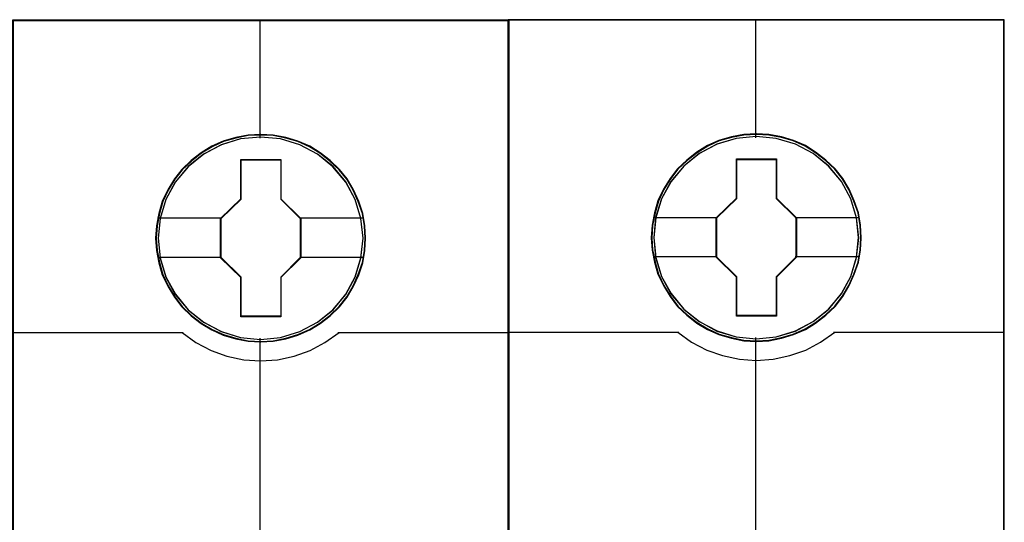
# Model space of a CAD drawing. Header units: millimetres. Extents: x 18084 to 52399, y 38174 to 56392.
# Tile 79 of 250: x 25417 to 25453, y 50642 to 50660. Entities that reach past the tile are written whole.
import ezdxf

# ---------------------------------------------------------------- set-up
doc = ezdxf.new("R2010")
doc.units = ezdxf.units.MM
doc.header["$LTSCALE"] = 100
doc.layers.add('45', color=7, linetype='Continuous')

msp = doc.modelspace()

# ---------------------------------------------------------------- linework, layer by layer
at = {"layer": '45', "color": 7}
for points in [[(25434.819, 50659.997), (25416.829, 50659.997), (25416.829, 50578.229), (25434.819, 50578.229), (25434.819, 50659.997)], [(25434.799, 50659.977), (25416.849, 50659.977), (25416.849, 50578.247), (25434.799, 50578.247), (25434.799, 50659.977)], [(25452.788, 50660.017), (25434.799, 50660.017), (25434.799, 50578.249), (25452.788, 50578.249), (25452.788, 50660.017)], [(25452.768, 50659.997), (25434.819, 50659.997), (25434.819, 50578.267), (25452.768, 50578.267), (25452.768, 50659.997)], [(25429.631, 50652.092), (25429.609, 50652.543), (25429.536, 50652.995), (25429.38, 50653.431), (25429.196, 50653.849), (25428.961, 50654.241), (25428.682, 50654.588), (25428.347, 50654.907), (25427.979, 50655.188), (25427.61, 50655.431), (25427.175, 50655.618), (25426.739, 50655.745), (25426.282, 50655.833), (25425.83, 50655.855), (25425.372, 50655.833), (25424.925, 50655.745), (25424.473, 50655.618), (25424.06, 50655.431), (25423.669, 50655.188), (25423.306, 50654.907), (25422.966, 50654.588), (25422.703, 50654.241), (25422.458, 50653.849), (25422.257, 50653.431), (25422.139, 50652.995), (25422.05, 50652.543), (25422.017, 50652.092), (25422.05, 50651.645), (25422.139, 50651.205), (25422.257, 50650.769), (25422.458, 50650.356), (25422.703, 50649.959), (25422.966, 50649.601), (25423.306, 50649.281), (25423.669, 50649), (25424.06, 50648.769), (25424.473, 50648.582), (25424.925, 50648.449), (25425.372, 50648.356), (25425.83, 50648.334), (25426.282, 50648.356), (25426.739, 50648.449), (25427.175, 50648.582), (25427.61, 50648.769), (25427.979, 50649), (25428.347, 50649.281), (25428.682, 50649.601), (25428.961, 50649.959), (25429.196, 50650.356), (25429.38, 50650.769), (25429.536, 50651.205), (25429.609, 50651.645), (25429.631, 50652.092)], [(25429.631, 50652.092), (25429.609, 50652.543), (25429.536, 50652.995), (25429.38, 50653.431), (25429.196, 50653.849), (25428.961, 50654.241), (25428.682, 50654.588), (25428.347, 50654.907), (25427.979, 50655.188), (25427.61, 50655.431), (25427.175, 50655.618), (25426.739, 50655.745), (25426.282, 50655.833), (25425.83, 50655.855), (25425.372, 50655.833), (25424.925, 50655.745), (25424.473, 50655.618), (25424.06, 50655.431), (25423.669, 50655.188), (25423.306, 50654.907), (25422.966, 50654.588), (25422.703, 50654.241), (25422.458, 50653.849), (25422.257, 50653.431), (25422.139, 50652.995), (25422.05, 50652.543), (25422.017, 50652.092), (25422.05, 50651.645), (25422.139, 50651.205), (25422.257, 50650.769), (25422.458, 50650.356), (25422.703, 50649.959), (25422.966, 50649.601), (25423.306, 50649.281), (25423.669, 50649), (25424.06, 50648.769), (25424.473, 50648.582), (25424.925, 50648.449), (25425.372, 50648.356), (25425.83, 50648.334), (25426.282, 50648.356), (25426.739, 50648.449), (25427.175, 50648.582), (25427.61, 50648.769), (25427.979, 50649), (25428.347, 50649.281), (25428.682, 50649.601), (25428.961, 50649.959), (25429.196, 50650.356), (25429.38, 50650.769), (25429.536, 50651.205), (25429.609, 50651.645), (25429.631, 50652.092)], [(25447.601, 50652.111), (25447.578, 50652.563), (25447.506, 50653.015), (25447.349, 50653.45), (25447.165, 50653.869), (25446.931, 50654.26), (25446.652, 50654.608), (25446.317, 50654.927), (25445.948, 50655.208), (25445.58, 50655.451), (25445.144, 50655.638), (25444.709, 50655.765), (25444.251, 50655.853), (25443.799, 50655.875), (25443.341, 50655.853), (25442.895, 50655.765), (25442.442, 50655.638), (25442.029, 50655.451), (25441.639, 50655.208), (25441.276, 50654.927), (25440.935, 50654.608), (25440.673, 50654.26), (25440.427, 50653.869), (25440.226, 50653.45), (25440.109, 50653.015), (25440.02, 50652.563), (25439.986, 50652.111), (25440.02, 50651.665), (25440.109, 50651.224), (25440.226, 50650.789), (25440.427, 50650.376), (25440.673, 50649.979), (25440.935, 50649.621), (25441.276, 50649.301), (25441.639, 50649.02), (25442.029, 50648.789), (25442.442, 50648.602), (25442.895, 50648.469), (25443.341, 50648.376), (25443.799, 50648.354), (25444.251, 50648.376), (25444.709, 50648.469), (25445.144, 50648.602), (25445.58, 50648.789), (25445.948, 50649.02), (25446.317, 50649.301), (25446.652, 50649.621), (25446.931, 50649.979), (25447.165, 50650.376), (25447.349, 50650.789), (25447.506, 50651.224), (25447.578, 50651.665), (25447.601, 50652.111)], [(25447.601, 50652.111), (25447.578, 50652.563), (25447.506, 50653.015), (25447.349, 50653.45), (25447.165, 50653.869), (25446.931, 50654.26), (25446.652, 50654.608), (25446.317, 50654.927), (25445.948, 50655.208), (25445.58, 50655.451), (25445.144, 50655.638), (25444.709, 50655.765), (25444.251, 50655.853), (25443.799, 50655.875), (25443.341, 50655.853), (25442.895, 50655.765), (25442.442, 50655.638), (25442.029, 50655.451), (25441.639, 50655.208), (25441.276, 50654.927), (25440.935, 50654.608), (25440.673, 50654.26), (25440.427, 50653.869), (25440.226, 50653.45), (25440.109, 50653.015), (25440.02, 50652.563), (25439.986, 50652.111), (25440.02, 50651.665), (25440.109, 50651.224), (25440.226, 50650.789), (25440.427, 50650.376), (25440.673, 50649.979), (25440.935, 50649.621), (25441.276, 50649.301), (25441.639, 50649.02), (25442.029, 50648.789), (25442.442, 50648.602), (25442.895, 50648.469), (25443.341, 50648.376), (25443.799, 50648.354), (25444.251, 50648.376), (25444.709, 50648.469), (25445.144, 50648.602), (25445.58, 50648.789), (25445.948, 50649.02), (25446.317, 50649.301), (25446.652, 50649.621), (25446.931, 50649.979), (25447.165, 50650.376), (25447.349, 50650.789), (25447.506, 50651.224), (25447.578, 50651.665), (25447.601, 50652.111)], [(25443.079, 50654.969), (25444.532, 50654.969), (25444.532, 50653.54), (25445.253, 50652.834), (25445.253, 50651.405), (25444.532, 50650.687), (25444.532, 50649.269), (25443.079, 50649.269), (25443.079, 50650.687), (25442.341, 50651.405), (25442.341, 50652.834), (25443.079, 50653.54), (25443.079, 50654.969)], [(25443.079, 50654.969), (25444.532, 50654.969), (25444.532, 50654.969), (25444.532, 50653.54), (25444.532, 50653.54), (25445.253, 50652.834), (25445.253, 50652.834), (25445.253, 50651.405), (25445.253, 50651.405), (25444.532, 50650.687), (25444.532, 50650.687), (25444.532, 50649.269), (25444.532, 50649.269), (25443.079, 50649.269), (25443.079, 50649.269), (25443.079, 50650.687), (25443.079, 50650.687), (25442.341, 50651.405), (25442.341, 50651.405), (25442.341, 50652.834), (25442.341, 50652.834), (25443.079, 50653.54), (25443.079, 50653.54), (25443.079, 50654.969), (25443.079, 50654.969)], [(25425.11, 50654.949), (25426.563, 50654.949), (25426.563, 50653.52), (25427.283, 50652.814), (25427.283, 50651.385), (25426.563, 50650.667), (25426.563, 50649.249), (25425.11, 50649.249), (25425.11, 50650.667), (25424.372, 50651.385), (25424.372, 50652.814), (25425.11, 50653.52), (25425.11, 50654.949)], [(25425.11, 50654.949), (25426.563, 50654.949), (25426.563, 50654.949), (25426.563, 50653.52), (25426.563, 50653.52), (25427.283, 50652.814), (25427.283, 50652.814), (25427.283, 50651.385), (25427.283, 50651.385), (25426.563, 50650.667), (25426.563, 50650.667), (25426.563, 50649.249), (25426.563, 50649.249), (25425.11, 50649.249), (25425.11, 50649.249), (25425.11, 50650.667), (25425.11, 50650.667), (25424.372, 50651.385), (25424.372, 50651.385), (25424.372, 50652.814), (25424.372, 50652.814), (25425.11, 50653.52), (25425.11, 50653.52), (25425.11, 50654.949), (25425.11, 50654.949)], [(25425.119, 50654.932), (25426.553, 50654.932), (25426.553, 50653.512), (25427.264, 50652.81), (25427.264, 50651.391), (25426.553, 50650.678), (25426.553, 50649.269), (25425.119, 50649.269), (25425.119, 50650.678), (25424.392, 50651.391), (25424.392, 50652.81), (25425.119, 50653.512), (25425.119, 50654.932)], [(25443.089, 50654.952), (25444.522, 50654.952), (25444.522, 50653.532), (25445.233, 50652.83), (25445.233, 50651.411), (25444.522, 50650.698), (25444.522, 50649.289), (25443.089, 50649.289), (25443.089, 50650.698), (25442.361, 50651.411), (25442.361, 50652.83), (25443.089, 50653.532), (25443.089, 50654.952)]]:
    msp.add_lwpolyline(points, close=True, dxfattribs=at)
at = {"layer": '45', "color": 139}
for points in [[(25434.819, 50659.997), (25416.829, 50659.997), (25416.829, 50578.229), (25434.819, 50578.229), (25434.819, 50659.997)], [(25452.788, 50660.017), (25434.799, 50660.017), (25434.799, 50578.249), (25452.788, 50578.249), (25452.788, 50660.017)], [(25429.614, 50652.092), (25429.592, 50652.541), (25429.519, 50652.991), (25429.364, 50653.424), (25429.181, 50653.84), (25428.947, 50654.229), (25428.669, 50654.575), (25428.336, 50654.892), (25427.969, 50655.172), (25427.603, 50655.413), (25427.17, 50655.6), (25426.736, 50655.726), (25426.281, 50655.813), (25425.831, 50655.835), (25425.375, 50655.813), (25424.931, 50655.726), (25424.481, 50655.6), (25424.07, 50655.413), (25423.681, 50655.172), (25423.32, 50654.892), (25422.981, 50654.575), (25422.72, 50654.229), (25422.475, 50653.84), (25422.275, 50653.424), (25422.159, 50652.991), (25422.07, 50652.541), (25422.037, 50652.092), (25422.07, 50651.648), (25422.159, 50651.209), (25422.275, 50650.776), (25422.475, 50650.365), (25422.72, 50649.97), (25422.981, 50649.614), (25423.32, 50649.296), (25423.681, 50649.017), (25424.07, 50648.787), (25424.481, 50648.6), (25424.931, 50648.469), (25425.375, 50648.375), (25425.831, 50648.354), (25426.281, 50648.375), (25426.736, 50648.469), (25427.17, 50648.6), (25427.603, 50648.787), (25427.969, 50649.017), (25428.336, 50649.296), (25428.669, 50649.614), (25428.947, 50649.97), (25429.181, 50650.365), (25429.364, 50650.776), (25429.519, 50651.209), (25429.592, 50651.648), (25429.614, 50652.092)], [(25429.542, 50652.092), (25429.464, 50652.814), (25429.257, 50653.497), (25428.917, 50654.13), (25428.448, 50654.687), (25427.889, 50655.144), (25427.247, 50655.48), (25426.55, 50655.695), (25425.824, 50655.761), (25425.098, 50655.695), (25424.4, 50655.48), (25423.764, 50655.144), (25423.2, 50654.687), (25422.731, 50654.13), (25422.391, 50653.497), (25422.184, 50652.814), (25422.106, 50652.092), (25422.184, 50651.376), (25422.391, 50650.687), (25422.731, 50650.059), (25423.2, 50649.503), (25423.764, 50649.051), (25424.4, 50648.71), (25425.098, 50648.5), (25425.824, 50648.423), (25426.55, 50648.5), (25427.247, 50648.71), (25427.889, 50649.051), (25428.448, 50649.503), (25428.917, 50650.059), (25429.257, 50650.687), (25429.464, 50651.376), (25429.542, 50652.092)], [(25429.537, 50652.097), (25429.464, 50652.813), (25429.258, 50653.496), (25428.911, 50654.136), (25428.454, 50654.692), (25427.89, 50655.144), (25427.242, 50655.485), (25426.544, 50655.695), (25425.818, 50655.761), (25425.098, 50655.695), (25424.406, 50655.485), (25423.758, 50655.144), (25423.194, 50654.692), (25422.736, 50654.136), (25422.39, 50653.496), (25422.178, 50652.813), (25422.111, 50652.097), (25422.178, 50651.381), (25422.39, 50650.692), (25422.736, 50650.064), (25423.194, 50649.502), (25423.758, 50649.051), (25424.406, 50648.714), (25425.098, 50648.5), (25425.818, 50648.428), (25426.544, 50648.5), (25427.242, 50648.714), (25427.89, 50649.051), (25428.454, 50649.502), (25428.911, 50650.064), (25429.258, 50650.692), (25429.464, 50651.381), (25429.537, 50652.097)], [(25447.583, 50652.112), (25447.561, 50652.561), (25447.489, 50653.01), (25447.333, 50653.443), (25447.15, 50653.86), (25446.917, 50654.249), (25446.639, 50654.594), (25446.306, 50654.912), (25445.939, 50655.192), (25445.572, 50655.433), (25445.139, 50655.619), (25444.706, 50655.745), (25444.25, 50655.833), (25443.8, 50655.855), (25443.345, 50655.833), (25442.9, 50655.745), (25442.45, 50655.619), (25442.039, 50655.433), (25441.65, 50655.192), (25441.289, 50654.912), (25440.95, 50654.594), (25440.689, 50654.249), (25440.445, 50653.86), (25440.245, 50653.443), (25440.128, 50653.01), (25440.039, 50652.561), (25440.006, 50652.112), (25440.039, 50651.668), (25440.128, 50651.229), (25440.245, 50650.796), (25440.445, 50650.385), (25440.689, 50649.99), (25440.95, 50649.634), (25441.289, 50649.316), (25441.65, 50649.037), (25442.039, 50648.806), (25442.45, 50648.62), (25442.9, 50648.489), (25443.345, 50648.395), (25443.8, 50648.373), (25444.25, 50648.395), (25444.706, 50648.489), (25445.139, 50648.62), (25445.572, 50648.806), (25445.939, 50649.037), (25446.306, 50649.316), (25446.639, 50649.634), (25446.917, 50649.99), (25447.15, 50650.385), (25447.333, 50650.796), (25447.489, 50651.229), (25447.561, 50651.668), (25447.583, 50652.112)], [(25447.511, 50652.112), (25447.433, 50652.833), (25447.227, 50653.517), (25446.886, 50654.15), (25446.417, 50654.706), (25445.859, 50655.164), (25445.217, 50655.5), (25444.519, 50655.715), (25443.793, 50655.781), (25443.068, 50655.715), (25442.37, 50655.5), (25441.733, 50655.164), (25441.17, 50654.706), (25440.701, 50654.15), (25440.36, 50653.517), (25440.154, 50652.833), (25440.076, 50652.112), (25440.154, 50651.396), (25440.36, 50650.707), (25440.701, 50650.079), (25441.17, 50649.523), (25441.733, 50649.071), (25442.37, 50648.729), (25443.068, 50648.52), (25443.793, 50648.443), (25444.519, 50648.52), (25445.217, 50648.729), (25445.859, 50649.071), (25446.417, 50649.523), (25446.886, 50650.079), (25447.227, 50650.707), (25447.433, 50651.396), (25447.511, 50652.112)], [(25447.506, 50652.117), (25447.434, 50652.833), (25447.227, 50653.516), (25446.881, 50654.155), (25446.423, 50654.712), (25445.859, 50655.164), (25445.212, 50655.505), (25444.514, 50655.715), (25443.788, 50655.781), (25443.068, 50655.715), (25442.375, 50655.505), (25441.728, 50655.164), (25441.164, 50654.712), (25440.706, 50654.155), (25440.36, 50653.516), (25440.147, 50652.833), (25440.08, 50652.117), (25440.147, 50651.401), (25440.36, 50650.712), (25440.706, 50650.084), (25441.164, 50649.522), (25441.728, 50649.07), (25442.375, 50648.734), (25443.068, 50648.519), (25443.788, 50648.448), (25444.514, 50648.519), (25445.212, 50648.734), (25445.859, 50649.07), (25446.423, 50649.522), (25446.881, 50650.084), (25447.227, 50650.712), (25447.434, 50651.401), (25447.506, 50652.117)]]:
    msp.add_lwpolyline(points, close=True, dxfattribs=at)
for points in [[(25425.798, 50659.997), (25425.798, 50655.716)], [(25443.767, 50660.017), (25443.767, 50655.736)], [(25416.829, 50648.671), (25423.018, 50648.671)], [(25422.978, 50648.671), (25423.482, 50648.312), (25424.03, 50648.021), (25424.606, 50647.821), (25425.215, 50647.684), (25425.82, 50647.644), (25426.435, 50647.684), (25427.045, 50647.821), (25427.621, 50648.021), (25428.158, 50648.312), (25428.672, 50648.671)], [(25428.63, 50648.671), (25434.819, 50648.671)], [(25434.799, 50648.691), (25440.987, 50648.691)], [(25440.948, 50648.691), (25441.451, 50648.331), (25441.999, 50648.04), (25442.575, 50647.841), (25443.185, 50647.704), (25443.789, 50647.664), (25444.404, 50647.704), (25445.014, 50647.841), (25445.59, 50648.04), (25446.127, 50648.331), (25446.642, 50648.691)], [(25446.599, 50648.691), (25452.788, 50648.691)], [(25425.798, 50648.473), (25425.798, 50641.244)], [(25443.767, 50648.493), (25443.767, 50641.264)]]:
    msp.add_lwpolyline(points, dxfattribs=at)
at = {"layer": '45', "color": 7}
for points in [[(25422.089, 50652.83), (25424.412, 50652.83)], [(25427.241, 50652.83), (25429.559, 50652.83)], [(25440.058, 50652.85), (25442.381, 50652.85)], [(25445.211, 50652.85), (25447.529, 50652.85)], [(25422.089, 50651.411), (25424.412, 50651.411)], [(25427.241, 50651.411), (25429.559, 50651.411)], [(25440.058, 50651.431), (25442.381, 50651.431)], [(25445.211, 50651.431), (25447.529, 50651.431)]]:
    msp.add_lwpolyline(points, dxfattribs=at)

doc.saveas('drawing.dxf')
